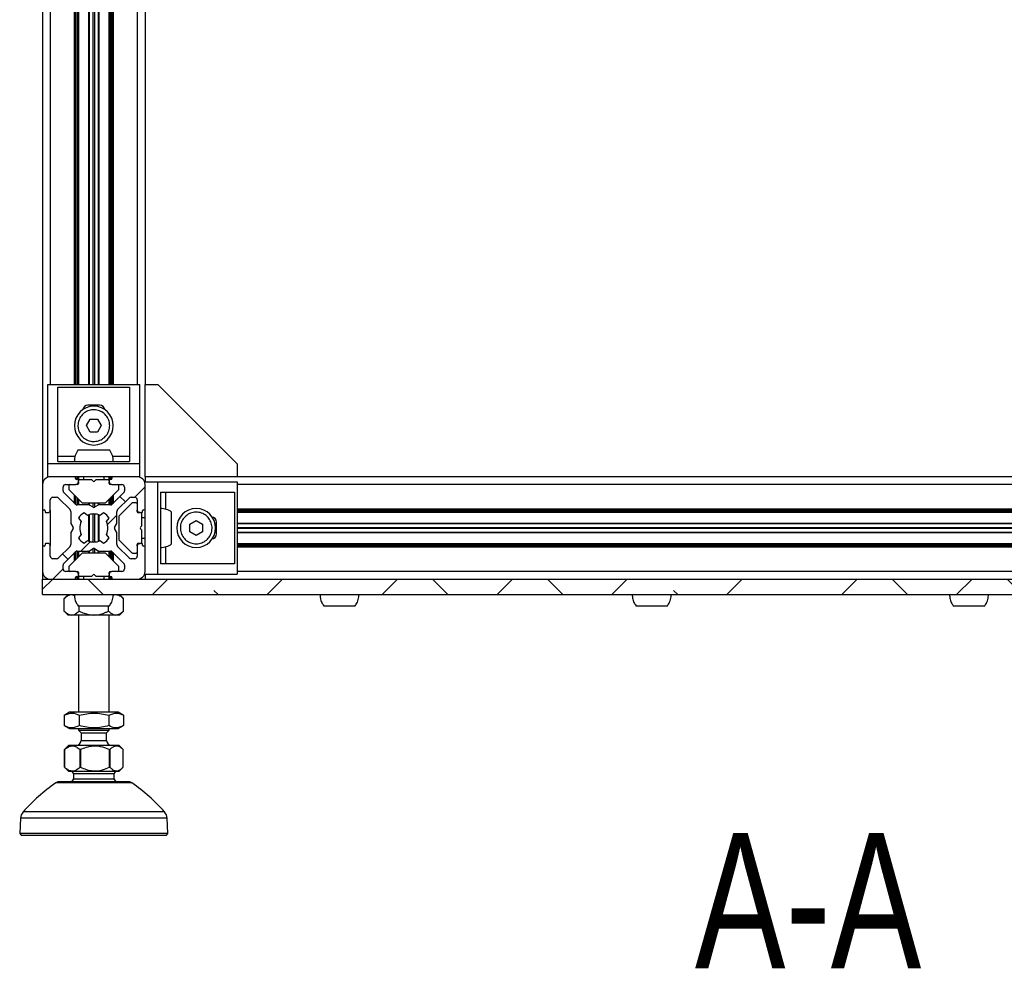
# Model space of a CAD drawing. Header units: millimetres. Extents: x 5 to 594, y 5 to 415.
# Tile 14 of 42: x 344 to 382, y 123 to 160. Entities that reach past the tile are written whole.
import ezdxf

# ---------------------------------------------------------------- set-up
doc = ezdxf.new("R2010")
doc.units = ezdxf.units.MM
doc.layers.add('NOTES', color=6, linetype='Continuous')
doc.layers.add('TRAIT-FINS', color=9, linetype='Continuous')
doc.layers.add('TRAIT-FORT', color=4, linetype='Continuous', lineweight=25)
doc.styles.add('SLDTEXTSTYLE0', font='TXT', dxfattribs={"width": 0.75})

msp = doc.modelspace()

# ---------------------------------------------------------------- hatches: boundary and pattern name
at = {"layer": 'TRAIT-FINS'}
h = msp.add_hatch(dxfattribs=at)
h.set_pattern_fill('ANSI38', color=9, style=0)
edge = h.paths.add_edge_path(flags=0)
edge.add_arc((345.9915, 142.4521), 0.04, 180, 270, ccw=False)
edge.add_line((345.9515, 142.4521), (345.9515, 142.4721))
edge.add_arc((345.9115, 142.4721), 0.04, 0, 90)
edge.add_line((345.9115, 142.5121), (344.9615, 142.5121))
edge.add_arc((344.9615, 142.2121), 0.3, 90, 180)
edge.add_line((344.6615, 142.2121), (344.6615, 141.2621))
edge.add_arc((344.7015, 141.2621), 0.04, 180, 270)
edge.add_line((344.7015, 141.2221), (344.7215, 141.2221))
edge.add_arc((344.7215, 141.1821), 0.04, 0, 90, ccw=False)
edge.add_line((344.7615, 141.1821), (344.7615, 141.1521))
edge.add_arc((344.8015, 141.1521), 0.04, 180, 270)
edge.add_line((344.8015, 141.1121), (344.8615, 141.1121))
edge.add_arc((344.8615, 141.2121), 0.1, 270, 360)
edge.add_line((344.9615, 141.2121), (344.9615, 141.6121))
edge.add_arc((345.0615, 141.6121), 0.1, 90, 180, ccw=False)
edge.add_line((345.0615, 141.7121), (345.208, 141.7121))
edge.add_arc((345.208, 141.6121), 0.1, 45, 90, ccw=False)
edge.add_line((345.2787, 141.6828), (345.7322, 141.2293))
edge.add_arc((345.6615, 141.1586), 0.1, 0, 45, ccw=False)
edge.add_line((345.7615, 141.1586), (345.7615, 140.7028))
edge.add_arc((345.8015, 140.7028), 0.04, 180, 210)
edge.add_line((345.7669, 140.6828), (345.8539, 140.5321))
edge.add_arc((345.8192, 140.5121), 0.04, -30, 30, ccw=False)
edge.add_line((345.8539, 140.4921), (345.7669, 140.3414))
edge.add_arc((345.8015, 140.3214), 0.04, 150, 180)
edge.add_line((345.7615, 140.3214), (345.7615, 139.8657))
edge.add_arc((345.6615, 139.8657), 0.1, 315, 360, ccw=False)
edge.add_line((345.7322, 139.795), (345.2787, 139.3414))
edge.add_arc((345.208, 139.4121), 0.1, 270, 315, ccw=False)
edge.add_line((345.208, 139.3121), (345.0615, 139.3121))
edge.add_arc((345.0615, 139.4121), 0.1, 180, 270, ccw=False)
edge.add_line((344.9615, 139.4121), (344.9615, 139.8121))
edge.add_arc((344.8615, 139.8121), 0.1, 0, 90)
edge.add_line((344.8615, 139.9121), (344.8015, 139.9121))
edge.add_arc((344.8015, 139.8721), 0.04, 90, 180)
edge.add_line((344.7615, 139.8721), (344.7615, 139.8421))
edge.add_arc((344.7215, 139.8421), 0.04, 270, 360, ccw=False)
edge.add_line((344.7215, 139.8021), (344.7015, 139.8021))
edge.add_arc((344.7015, 139.7621), 0.04, 90, 180)
edge.add_line((344.6615, 139.7621), (344.6615, 138.8121))
edge.add_arc((344.9615, 138.8121), 0.3, 180, 270)
edge.add_line((344.9615, 138.5121), (345.9115, 138.5121))
edge.add_arc((345.9115, 138.5521), 0.04, 270, 360)
edge.add_line((345.9515, 138.5521), (345.9515, 138.5721))
edge.add_arc((345.9915, 138.5721), 0.04, 90, 180, ccw=False)
edge.add_line((345.9915, 138.6121), (346.0215, 138.6121))
edge.add_arc((346.0215, 138.6521), 0.04, 270, 360)
edge.add_line((346.0615, 138.6521), (346.0615, 138.7121))
edge.add_arc((345.9615, 138.7121), 0.1, 0, 90)
edge.add_line((345.9615, 138.8121), (345.5615, 138.8121))
edge.add_arc((345.5615, 138.9121), 0.1, 180, 270, ccw=False)
edge.add_line((345.4615, 138.9121), (345.4615, 139.0586))
edge.add_arc((345.5615, 139.0586), 0.1, 135, 180, ccw=False)
edge.add_line((345.4908, 139.1293), (345.9443, 139.5828))
edge.add_arc((346.0151, 139.5121), 0.1, 90, 135, ccw=False)
edge.add_line((346.0151, 139.6121), (346.4708, 139.6121))
edge.add_arc((346.4708, 139.6521), 0.04, 270, 300)
edge.add_line((346.4908, 139.6175), (346.6415, 139.7045))
edge.add_arc((346.6615, 139.6699), 0.04, 60, 120, ccw=False)
edge.add_line((346.6815, 139.7045), (346.8322, 139.6175))
edge.add_arc((346.8522, 139.6521), 0.04, 240, 270)
edge.add_line((346.8522, 139.6121), (347.308, 139.6121))
edge.add_arc((347.308, 139.5121), 0.1, 45, 90, ccw=False)
edge.add_line((347.3787, 139.5828), (347.8322, 139.1293))
edge.add_arc((347.7615, 139.0586), 0.1, 0, 45, ccw=False)
edge.add_line((347.8615, 139.0586), (347.8615, 138.9121))
edge.add_arc((347.7615, 138.9121), 0.1, 270, 360, ccw=False)
edge.add_line((347.7615, 138.8121), (347.3615, 138.8121))
edge.add_arc((347.3615, 138.7121), 0.1, 90, 180)
edge.add_line((347.2615, 138.7121), (347.2615, 138.6521))
edge.add_arc((347.3015, 138.6521), 0.04, 180, 270)
edge.add_line((347.3015, 138.6121), (347.3315, 138.6121))
edge.add_arc((347.3315, 138.5721), 0.04, 0, 90, ccw=False)
edge.add_line((347.3715, 138.5721), (347.3715, 138.5521))
edge.add_arc((347.4115, 138.5521), 0.04, 180, 270)
edge.add_line((347.4115, 138.5121), (348.3615, 138.5121))
edge.add_arc((348.3615, 138.8121), 0.3, 270, 360)
edge.add_line((348.6615, 138.8121), (348.6615, 139.7621))
edge.add_arc((348.6215, 139.7621), 0.04, 0, 90)
edge.add_line((348.6215, 139.8021), (348.6015, 139.8021))
edge.add_arc((348.6015, 139.8421), 0.04, 180, 270, ccw=False)
edge.add_line((348.5615, 139.8421), (348.5615, 139.8721))
edge.add_arc((348.5215, 139.8721), 0.04, 0, 90)
edge.add_line((348.5215, 139.9121), (348.4615, 139.9121))
edge.add_arc((348.4615, 139.8121), 0.1, 90, 180)
edge.add_line((348.3615, 139.8121), (348.3615, 139.4121))
edge.add_arc((348.2615, 139.4121), 0.1, 270, 360, ccw=False)
edge.add_line((348.2615, 139.3121), (348.1151, 139.3121))
edge.add_arc((348.1151, 139.4121), 0.1, 225, 270, ccw=False)
edge.add_line((348.0443, 139.3414), (347.5908, 139.795))
edge.add_arc((347.6615, 139.8657), 0.1, 180, 225, ccw=False)
edge.add_line((347.5615, 139.8657), (347.5615, 140.3214))
edge.add_arc((347.5215, 140.3214), 0.04, 0, 30)
edge.add_line((347.5561, 140.3414), (347.4691, 140.4921))
edge.add_arc((347.5038, 140.5121), 0.04, 150, 210, ccw=False)
edge.add_line((347.4691, 140.5321), (347.5561, 140.6828))
edge.add_arc((347.5215, 140.7028), 0.04, 330, 360)
edge.add_line((347.5615, 140.7028), (347.5615, 141.1586))
edge.add_arc((347.6615, 141.1586), 0.1, 135, 180, ccw=False)
edge.add_line((347.5908, 141.2293), (348.0443, 141.6828))
edge.add_arc((348.1151, 141.6121), 0.1, 90, 135, ccw=False)
edge.add_line((348.1151, 141.7121), (348.2615, 141.7121))
edge.add_arc((348.2615, 141.6121), 0.1, 0, 90, ccw=False)
edge.add_line((348.3615, 141.6121), (348.3615, 141.2121))
edge.add_arc((348.4615, 141.2121), 0.1, 180, 270)
edge.add_line((348.4615, 141.1121), (348.5215, 141.1121))
edge.add_arc((348.5215, 141.1521), 0.04, 270, 360)
edge.add_line((348.5615, 141.1521), (348.5615, 141.1821))
edge.add_arc((348.6015, 141.1821), 0.04, 90, 180, ccw=False)
edge.add_line((348.6015, 141.2221), (348.6215, 141.2221))
edge.add_arc((348.6215, 141.2621), 0.04, 270, 360)
edge.add_line((348.6615, 141.2621), (348.6615, 142.2121))
edge.add_arc((348.3615, 142.2121), 0.3, 0, 90)
edge.add_line((348.3615, 142.5121), (347.4115, 142.5121))
edge.add_arc((347.4115, 142.4721), 0.04, 90, 180)
edge.add_line((347.3715, 142.4721), (347.3715, 142.4521))
edge.add_arc((347.3315, 142.4521), 0.04, 270, 360, ccw=False)
edge.add_line((347.3315, 142.4121), (347.3015, 142.4121))
edge.add_arc((347.3015, 142.3721), 0.04, 90, 180)
edge.add_line((347.2615, 142.3721), (347.2615, 142.3121))
edge.add_arc((347.3615, 142.3121), 0.1, 180, 270)
edge.add_line((347.3615, 142.2121), (347.7615, 142.2121))
edge.add_arc((347.7615, 142.1121), 0.1, 0, 90, ccw=False)
edge.add_line((347.8615, 142.1121), (347.8615, 141.9657))
edge.add_arc((347.7615, 141.9657), 0.1, 315, 360, ccw=False)
edge.add_line((347.8322, 141.895), (347.3787, 141.4414))
edge.add_arc((347.308, 141.5121), 0.1, 270, 315, ccw=False)
edge.add_line((347.308, 141.4121), (346.8522, 141.4121))
edge.add_arc((346.8522, 141.3721), 0.04, 90, 120)
edge.add_line((346.8322, 141.4068), (346.6815, 141.3197))
edge.add_arc((346.6615, 141.3544), 0.04, 240, 300, ccw=False)
edge.add_line((346.6415, 141.3197), (346.4908, 141.4068))
edge.add_arc((346.4708, 141.3721), 0.04, 60, 90)
edge.add_line((346.4708, 141.4121), (346.0151, 141.4121))
edge.add_arc((346.0151, 141.5121), 0.1, 225, 270, ccw=False)
edge.add_line((345.9443, 141.4414), (345.4908, 141.895))
edge.add_arc((345.5615, 141.9657), 0.1, 180, 225, ccw=False)
edge.add_line((345.4615, 141.9657), (345.4615, 142.1121))
edge.add_arc((345.5615, 142.1121), 0.1, 90, 180, ccw=False)
edge.add_line((345.5615, 142.2121), (345.9615, 142.2121))
edge.add_arc((345.9615, 142.3121), 0.1, 270, 360)
edge.add_line((346.0615, 142.3121), (346.0615, 142.3721))
edge.add_arc((346.0215, 142.3721), 0.04, 0, 90)
edge.add_line((346.0215, 142.4121), (345.9915, 142.4121))
edge = h.paths.add_edge_path(flags=0)
edge.add_arc((346.6615, 140.5121), 0.55, 242.77268, 297.22732, ccw=False)
edge.add_line((346.4099, 140.0231), (346.2787, 139.9142))
edge.add_arc((346.6615, 140.5121), 0.71, 212.55044, 237.37362, ccw=False)
edge.add_line((346.0631, 140.1301), (346.1724, 140.2605))
edge.add_arc((346.6615, 140.5121), 0.55, 152.77268, 207.22732, ccw=False)
edge.add_line((346.1724, 140.7638), (346.0631, 140.8941))
edge.add_arc((346.6615, 140.5121), 0.71, 122.62638, 147.44956, ccw=False)
edge.add_line((346.2787, 141.11), (346.4099, 141.0012))
edge.add_arc((346.6615, 140.5121), 0.55, 62.77268, 117.22732, ccw=False)
edge.add_line((346.9131, 141.0012), (347.0443, 141.11))
edge.add_arc((346.6615, 140.5121), 0.71, 32.55044, 57.37362, ccw=False)
edge.add_line((347.2599, 140.8941), (347.1506, 140.7638))
edge.add_arc((346.6615, 140.5121), 0.55, -27.22732, 27.22732, ccw=False)
edge.add_line((347.1506, 140.2605), (347.2599, 140.1301))
edge.add_arc((346.6615, 140.5121), 0.71, 302.62638, 327.44956, ccw=False)
edge.add_line((347.0443, 139.9142), (346.9131, 140.0231))
h = msp.add_hatch(dxfattribs=at)
h.set_pattern_fill('ANSI38', color=9, angle=3e-322, style=0)
h.paths.add_polyline_path([(404.6615, 138.5121), (344.6615, 138.5121), (344.6615, 137.9121), (404.6615, 137.9121)], flags=0)

# ---------------------------------------------------------------- linework, layer by layer
at = {"layer": 'TRAIT-FORT', "color": 4, "linetype": 'Continuous', "lineweight": 25}
for p, q in [((344.6615, 266.8121), (344.6615, 142.2121)), ((344.9615, 262.9121), (344.9615, 146.1121)), ((345.9115, 146.1121), (345.9115, 262.9121)), ((345.9515, 146.1121), (345.9515, 262.9121)), ((345.9915, 262.9121), (345.9915, 146.1121)), ((346.0215, 262.9121), (346.0215, 146.1121)), ((346.0615, 262.9121), (346.0615, 146.1121)), ((346.4708, 146.1121), (346.4708, 262.9121)), ((346.4908, 146.1121), (346.4908, 262.9121)), ((346.6415, 146.1121), (346.6415, 262.9121)), ((346.6815, 262.9121), (346.6815, 146.1121)), ((346.8322, 262.9121), (346.8322, 146.1121)), ((346.8522, 262.9121), (346.8522, 146.1121)), ((347.2615, 146.1121), (347.2615, 262.9121)), ((347.3015, 146.1121), (347.3015, 262.9121)), ((347.3315, 146.1121), (347.3315, 262.9121)), ((347.3715, 262.9121), (347.3715, 146.1121)), ((347.4115, 262.9121), (347.4115, 146.1121)), ((348.3615, 262.9121), (348.3615, 146.1121)), ((348.6615, 262.9121), (348.6615, 146.1121)), ((344.8615, 146.1121), (348.4615, 146.1121)), ((344.8615, 143.0141), (344.8615, 146.1121)), ((345.2615, 146.0141), (348.0615, 146.0141)), ((345.2615, 143.1121), (345.2615, 146.0141)), ((348.0615, 146.0141), (348.0615, 143.1121)), ((348.4615, 143.0141), (348.4615, 146.1121)), ((348.6615, 146.1121), (349.1635, 146.1121)), ((348.6615, 142.5121), (348.6615, 146.1121)), ((349.1635, 146.1121), (352.2615, 143.0141)), ((346.8915, 145.3121), (346.4315, 145.3121)), ((346.5649, 145.3121), (346.5649, 145.266)), ((346.5932, 145.269), (346.5932, 145.3121)), ((346.6332, 145.3121), (346.6332, 145.2716)), ((346.6898, 145.2716), (346.6898, 145.3121)), ((346.7298, 145.3121), (346.7298, 145.269)), ((346.7581, 145.266), (346.7581, 145.3121)), ((346.3728, 144.5121), (346.5172, 144.7621)), ((346.5172, 144.7621), (346.8058, 144.7621)), ((346.8058, 144.7621), (346.9502, 144.5121)), ((346.5172, 144.2621), (346.3728, 144.5121)), ((346.9502, 144.5121), (346.8058, 144.2621)), ((346.8058, 144.2621), (346.5172, 144.2621)), ((345.2615, 143.3121), (345.9283, 143.3121)), ((347.3947, 143.3121), (348.0615, 143.3121)), ((344.8615, 142.5121), (344.8615, 143.0141)), ((348.4615, 143.0141), (344.8615, 143.0141)), ((345.2615, 143.1121), (348.0615, 143.1121)), ((348.4615, 142.5121), (348.4615, 143.0141)), ((352.2615, 143.0141), (352.2615, 142.5121)), ((345.9115, 142.5121), (344.9615, 142.5121)), ((347.4115, 142.5121), (345.9115, 142.5121)), ((345.9515, 142.4721), (345.9515, 142.5121)), ((345.9515, 142.4521), (345.9515, 142.4721)), ((345.9915, 142.5121), (345.9915, 142.4121)), ((346.0215, 142.4121), (345.9915, 142.4121)), ((346.0215, 142.5121), (346.0215, 142.4121)), ((346.0615, 142.5121), (346.0615, 142.3721)), ((346.0615, 142.3121), (346.0615, 142.3721)), ((346.5649, 142.3921), (346.1015, 142.3921)), ((346.2615, 142.5121), (346.2615, 142.3921)), ((346.6332, 142.3404), (346.5932, 142.3804)), ((346.7298, 142.3804), (346.6898, 142.3404)), ((347.2215, 142.3921), (346.7581, 142.3921)), ((347.0615, 142.3921), (347.0615, 142.5121)), ((347.2615, 142.3721), (347.2615, 142.5121)), ((347.2615, 142.3721), (347.2615, 142.3121)), ((347.3015, 142.4121), (347.3015, 142.5121)), ((347.3315, 142.4121), (347.3015, 142.4121)), ((347.3315, 142.4121), (347.3315, 142.5121)), ((347.3715, 142.5121), (347.3715, 142.4721)), ((347.3715, 142.4721), (347.3715, 142.4521)), ((348.3615, 142.5121), (347.4115, 142.5121)), ((352.2615, 142.5121), (348.6615, 142.5121)), ((348.6615, 142.5121), (348.6615, 142.3121)), ((397.0615, 142.5121), (352.2615, 142.5121)), ((344.6615, 142.2121), (344.6615, 141.2621)), ((345.4615, 141.9657), (345.4615, 142.1121)), ((345.5615, 142.2121), (345.9615, 142.2121)), ((345.6815, 142.1721), (345.6815, 142.0287)), ((345.6932, 142.0004), (346.1898, 141.5038)), ((346.0215, 142.2121), (345.9615, 142.2121)), ((345.9915, 142.2167), (345.9915, 142.2121)), ((346.0215, 142.2321), (346.0215, 142.2121)), ((346.0615, 142.3121), (346.0615, 142.2521)), ((347.1332, 141.5038), (347.6298, 142.0004)), ((347.2615, 142.2521), (347.2615, 142.3121)), ((347.3015, 142.2121), (347.3015, 142.2321)), ((347.3615, 142.2121), (347.3015, 142.2121)), ((347.3315, 142.2121), (347.3315, 142.2167)), ((347.3615, 142.2121), (347.7615, 142.2121)), ((347.6415, 142.0287), (347.6415, 142.1721)), ((347.8615, 142.1121), (347.8615, 141.9657)), ((348.6615, 142.3121), (349.1635, 142.3121)), ((348.6615, 141.2621), (348.6615, 142.2121)), ((349.1635, 138.7121), (349.1635, 142.3121)), ((349.1635, 142.3121), (352.2615, 142.3121)), ((352.2615, 142.3121), (352.2615, 138.7121)), ((397.0615, 142.2121), (352.2615, 142.2121)), ((344.9615, 141.2121), (344.9615, 141.6121)), ((345.0615, 141.7121), (345.208, 141.7121)), ((345.2787, 141.6828), (345.7322, 141.2293)), ((345.9443, 141.4414), (345.4908, 141.895)), ((345.9115, 141.4743), (345.9115, 141.7821)), ((345.9515, 141.4349), (345.9515, 141.7421)), ((345.9915, 141.7021), (345.9915, 141.4149)), ((346.0215, 141.6721), (346.0215, 141.4121)), ((346.0615, 141.6321), (346.0615, 141.4121)), ((347.2615, 141.4121), (347.2615, 141.6321)), ((347.3015, 141.4121), (347.3015, 141.6721)), ((347.3315, 141.4149), (347.3315, 141.7021)), ((347.3715, 141.7421), (347.3715, 141.4349)), ((347.8322, 141.895), (347.3787, 141.4414)), ((347.4115, 141.7821), (347.4115, 141.4743)), ((347.5908, 141.2293), (348.0443, 141.6828)), ((348.1151, 141.7121), (348.2615, 141.7121)), ((348.3615, 141.6121), (348.3615, 141.2121)), ((349.2615, 141.9121), (352.1635, 141.9121)), ((349.2615, 141.9121), (349.2615, 139.1121)), ((349.4615, 141.9121), (349.4615, 141.2453)), ((352.1635, 141.9121), (352.1635, 139.1121)), ((344.6615, 141.2621), (344.6615, 139.7621)), ((344.7015, 141.2221), (344.7215, 141.2221)), ((344.9615, 141.2121), (344.9615, 139.8121)), ((346.4708, 141.4121), (346.0151, 141.4121)), ((346.2181, 141.4921), (347.1049, 141.4921)), ((346.4708, 141.4121), (346.4708, 141.4921)), ((346.4908, 141.4068), (346.4908, 141.4921)), ((346.6415, 141.3197), (346.4908, 141.4068)), ((346.6415, 141.3197), (346.6415, 141.4921)), ((346.6815, 141.4921), (346.6815, 141.3197)), ((346.8322, 141.4068), (346.6815, 141.3197)), ((346.8322, 141.4921), (346.8322, 141.4068)), ((346.8522, 141.4921), (346.8522, 141.4121)), ((347.308, 141.4121), (346.8522, 141.4121)), ((348.1498, 141.4804), (347.6532, 140.9838)), ((348.3215, 141.4921), (348.1781, 141.4921)), ((348.3615, 141.1521), (348.3615, 141.2121)), ((348.6015, 141.2221), (348.6215, 141.2221)), ((348.6615, 139.7621), (348.6615, 141.2621)), ((352.2615, 141.2621), (397.0615, 141.2621)), ((352.2615, 141.2221), (397.0615, 141.2221)), ((344.7615, 141.1821), (344.7615, 141.1521)), ((344.8015, 141.1121), (344.8615, 141.1121)), ((345.7615, 141.1586), (345.7615, 140.7028)), ((346.0631, 140.8941), (346.1724, 140.7638)), ((346.4099, 141.0012), (346.2787, 141.11)), ((346.4708, 139.9962), (346.4708, 141.028)), ((346.4908, 139.9893), (346.4908, 141.035)), ((346.6415, 139.9625), (346.6415, 141.0618)), ((346.6815, 141.0618), (346.6815, 139.9625)), ((346.8322, 141.035), (346.8322, 139.9893)), ((346.8522, 141.028), (346.8522, 139.9962)), ((347.0443, 141.11), (346.9131, 141.0012)), ((347.1506, 140.7638), (347.2599, 140.8941)), ((347.5615, 140.7028), (347.5615, 141.1586)), ((347.6415, 140.9556), (347.6415, 140.0687)), ((348.4615, 141.1121), (348.4015, 141.1121)), ((348.4615, 141.1121), (348.5215, 141.1121)), ((348.5415, 140.6087), (348.5415, 141.0721)), ((348.6615, 140.9121), (348.5415, 140.9121)), ((348.5615, 141.1521), (348.5615, 141.1821)), ((397.0615, 141.1821), (352.2615, 141.1821)), ((397.0615, 141.1521), (352.2615, 141.1521)), ((397.0615, 141.1121), (352.2615, 141.1121)), ((345.7669, 140.6828), (345.8539, 140.5321)), ((345.8539, 140.4921), (345.7669, 140.3414)), ((347.4691, 140.5321), (347.5561, 140.6828)), ((347.5561, 140.3414), (347.4691, 140.4921)), ((348.4898, 140.5404), (348.5298, 140.5804)), ((348.5298, 140.4438), (348.4898, 140.4838)), ((350.4115, 140.6565), (350.6615, 140.8008)), ((350.4115, 140.3678), (350.4115, 140.6565)), ((350.6615, 140.8008), (350.9115, 140.6565)), ((350.9115, 140.6565), (350.9115, 140.3678)), ((351.4615, 140.6087), (351.4153, 140.6087)), ((351.4184, 140.5804), (351.4615, 140.5804)), ((351.4615, 140.4438), (351.4184, 140.4438)), ((351.4615, 140.5404), (351.421, 140.5404)), ((351.421, 140.4838), (351.4615, 140.4838)), ((351.4615, 140.2821), (351.4615, 140.7421)), ((352.2615, 140.7028), (397.0615, 140.7028)), ((352.2615, 140.6828), (397.0615, 140.6828)), ((352.2615, 140.5321), (397.0615, 140.5321)), ((397.0615, 140.4921), (352.2615, 140.4921)), ((345.7615, 140.3214), (345.7615, 139.8657)), ((346.1724, 140.2605), (346.0631, 140.1301)), ((347.2599, 140.1301), (347.1506, 140.2605)), ((347.5615, 139.8657), (347.5615, 140.3214)), ((348.5415, 139.9521), (348.5415, 140.4156)), ((348.5415, 140.1121), (348.6615, 140.1121)), ((350.6615, 140.2234), (350.4115, 140.3678)), ((350.9115, 140.3678), (350.6615, 140.2234)), ((351.4153, 140.4156), (351.4615, 140.4156)), ((397.0615, 140.3414), (352.2615, 140.3414)), ((397.0615, 140.3214), (352.2615, 140.3214)), ((344.6615, 139.7621), (344.6615, 138.8121)), ((344.7215, 139.8021), (344.7015, 139.8021)), ((344.7615, 139.8721), (344.7615, 139.8421)), ((344.8615, 139.9121), (344.8015, 139.9121)), ((344.9615, 139.4121), (344.9615, 139.8121)), ((345.7322, 139.795), (345.2787, 139.3414)), ((346.2787, 139.9142), (346.4099, 140.0231)), ((346.4908, 139.6175), (346.6415, 139.7045)), ((346.6415, 139.5321), (346.6415, 139.7045)), ((346.6815, 139.7045), (346.8322, 139.6175)), ((346.6815, 139.7045), (346.6815, 139.5321)), ((346.9131, 140.0231), (347.0443, 139.9142)), ((348.0443, 139.3414), (347.5908, 139.795)), ((347.6532, 140.0404), (348.1498, 139.5438)), ((348.3615, 139.8121), (348.3615, 139.8721)), ((348.3615, 139.8121), (348.3615, 139.4121)), ((348.4015, 139.9121), (348.4615, 139.9121)), ((348.5215, 139.9121), (348.4615, 139.9121)), ((348.5615, 139.8421), (348.5615, 139.8721)), ((348.6215, 139.8021), (348.6015, 139.8021)), ((348.6615, 138.8121), (348.6615, 139.7621)), ((349.4615, 139.7789), (349.4615, 139.1121)), ((352.2615, 139.9121), (397.0615, 139.9121)), ((352.2615, 139.8721), (397.0615, 139.8721)), ((352.2615, 139.8421), (397.0615, 139.8421)), ((397.0615, 139.8021), (352.2615, 139.8021)), ((397.0615, 139.7621), (352.2615, 139.7621)), ((345.208, 139.3121), (345.0615, 139.3121)), ((345.4908, 139.1293), (345.9443, 139.5828)), ((346.1898, 139.5204), (345.6932, 139.0238)), ((345.9115, 139.2421), (345.9115, 139.55)), ((345.9515, 139.2821), (345.9515, 139.5893)), ((345.9915, 139.6093), (345.9915, 139.3221)), ((346.0151, 139.6121), (346.4708, 139.6121)), ((346.0215, 139.6121), (346.0215, 139.3521)), ((346.0615, 139.6121), (346.0615, 139.3921)), ((347.1049, 139.5321), (346.2181, 139.5321)), ((346.4708, 139.5321), (346.4708, 139.6121)), ((346.4908, 139.5321), (346.4908, 139.6175)), ((346.8322, 139.6175), (346.8322, 139.5321)), ((346.8522, 139.6121), (347.308, 139.6121)), ((346.8522, 139.6121), (346.8522, 139.5321)), ((347.6298, 139.0238), (347.1332, 139.5204)), ((347.2615, 139.3921), (347.2615, 139.6121)), ((347.3015, 139.3521), (347.3015, 139.6121)), ((347.3315, 139.3221), (347.3315, 139.6093)), ((347.3715, 139.5893), (347.3715, 139.2821)), ((347.3787, 139.5828), (347.8322, 139.1293)), ((347.4115, 139.55), (347.4115, 139.2421)), ((348.2615, 139.3121), (348.1151, 139.3121)), ((348.1781, 139.5321), (348.3215, 139.5321)), ((345.4615, 138.9121), (345.4615, 139.0586)), ((345.6815, 138.9956), (345.6815, 138.8521)), ((347.6415, 138.8521), (347.6415, 138.9956)), ((347.8615, 139.0586), (347.8615, 138.9121)), ((352.1635, 139.1121), (349.2615, 139.1121)), ((344.6615, 138.8121), (344.6615, 138.5121)), ((345.9615, 138.8121), (345.5615, 138.8121)), ((345.9515, 138.5521), (345.9515, 138.5721)), ((345.9515, 138.5121), (345.9515, 138.5521)), ((345.9615, 138.8121), (346.0215, 138.8121)), ((345.9915, 138.8121), (345.9915, 138.8075)), ((345.9915, 138.6121), (346.0215, 138.6121)), ((345.9915, 138.6121), (345.9915, 138.5121)), ((346.0215, 138.8121), (346.0215, 138.7921)), ((346.0215, 138.6121), (346.0215, 138.5121)), ((346.0615, 138.7721), (346.0615, 138.7121)), ((346.0615, 138.6521), (346.0615, 138.7121)), ((346.0615, 138.6521), (346.0615, 138.5121)), ((346.1015, 138.6321), (346.5649, 138.6321)), ((346.2615, 138.6321), (346.2615, 138.5121)), ((346.5932, 138.6438), (346.6332, 138.6838)), ((346.6898, 138.6838), (346.7298, 138.6438)), ((346.7581, 138.6321), (347.2215, 138.6321)), ((347.0615, 138.5121), (347.0615, 138.6321)), ((347.2615, 138.7121), (347.2615, 138.7721)), ((347.2615, 138.7121), (347.2615, 138.6521)), ((347.2615, 138.5121), (347.2615, 138.6521)), ((347.3015, 138.8121), (347.3615, 138.8121)), ((347.3015, 138.7921), (347.3015, 138.8121)), ((347.3015, 138.6121), (347.3315, 138.6121)), ((347.3015, 138.5121), (347.3015, 138.6121)), ((347.3315, 138.8075), (347.3315, 138.8121)), ((347.3315, 138.5121), (347.3315, 138.6121)), ((347.7615, 138.8121), (347.3615, 138.8121)), ((347.3715, 138.5721), (347.3715, 138.5521)), ((347.3715, 138.5521), (347.3715, 138.5121)), ((348.6615, 138.7121), (349.1635, 138.7121)), ((348.6615, 138.7121), (348.6615, 138.5121)), ((349.1635, 138.7121), (352.2615, 138.7121)), ((397.0615, 138.8121), (352.2615, 138.8121)), ((344.6615, 138.5121), (404.6615, 138.5121)), ((344.6615, 137.9121), (344.6615, 138.5121)), ((344.9615, 138.5121), (345.9115, 138.5121)), ((347.4115, 138.5121), (348.3615, 138.5121)), ((344.6615, 137.9121), (404.6615, 137.9121)), ((345.6615, 137.9121), (345.5068, 137.7574)), ((345.5068, 137.2668), (345.5068, 137.7574)), ((345.7955, 137.9121), (345.9046, 137.8801)), ((347.8162, 137.7574), (347.6615, 137.9121)), ((347.8162, 137.2668), (347.8162, 137.7574)), ((346.0842, 137.2668), (346.0842, 137.4721)), ((347.2389, 137.2668), (347.2389, 137.4721)), ((345.5068, 137.2668), (345.6615, 137.1121)), ((345.7955, 137.1121), (345.6615, 137.1121)), ((346.6615, 137.1121), (345.7955, 137.1121)), ((346.0615, 137.1121), (346.0615, 133.3121)), ((347.5275, 137.1121), (346.6615, 137.1121)), ((347.2615, 133.3121), (347.2615, 137.1121)), ((347.6615, 137.1121), (347.5275, 137.1121)), ((347.6615, 137.1121), (347.8162, 137.2668)), ((345.7115, 133.3121), (345.5011, 133.1907)), ((345.5069, 133.1939), (345.5069, 132.7903)), ((347.6115, 133.3121), (345.7115, 133.3121)), ((346.0961, 132.7903), (346.0961, 133.1939)), ((347.2507, 133.1939), (347.2507, 132.7903)), ((347.8093, 133.1979), (347.6115, 133.3121)), ((347.8161, 133.1939), (347.8161, 132.7903)), ((345.5135, 132.7864), (345.7115, 132.6721)), ((347.6115, 132.6721), (347.8215, 132.7934)), ((345.7115, 132.6721), (346.6728, 132.6721)), ((346.0615, 132.6721), (346.0615, 132.6121)), ((346.0615, 132.6121), (346.1615, 132.5121)), ((346.0615, 132.6121), (347.2615, 132.6121)), ((346.1615, 132.5121), (346.1615, 132.2121)), ((346.1615, 132.5121), (347.1047, 132.5121)), ((346.6728, 132.6721), (347.6115, 132.6721)), ((347.1047, 132.5121), (347.1615, 132.5121)), ((347.1615, 132.5121), (347.2615, 132.6121)), ((347.1615, 132.2121), (347.1615, 132.5121)), ((347.2615, 132.6121), (347.2615, 132.6721)), ((345.6715, 132.0121), (345.5335, 131.8741)), ((347.6515, 132.0121), (345.6715, 132.0121)), ((346.1615, 132.2121), (347.1047, 132.2121)), ((347.1047, 132.2121), (347.1615, 132.2121)), ((347.7896, 131.8741), (347.6515, 132.0121)), ((345.5389, 131.8749), (345.5122, 131.8521)), ((345.5129, 131.8521), (345.5122, 131.8521)), ((345.5122, 131.1721), (345.5122, 131.8521)), ((345.5129, 131.8521), (345.5129, 131.1721)), ((346.1366, 131.8521), (346.1221, 131.8521)), ((346.1221, 131.1721), (346.1221, 131.8521)), ((346.1366, 131.8521), (346.1366, 131.1721)), ((347.2852, 131.8521), (347.2714, 131.8521)), ((347.2714, 131.1721), (347.2714, 131.8521)), ((347.2852, 131.8521), (347.2852, 131.1721)), ((347.8108, 131.1721), (347.8108, 131.8521)), ((345.5129, 131.1721), (345.5122, 131.1721)), ((345.5389, 131.148), (345.5122, 131.1721)), ((345.5335, 131.1502), (345.6715, 131.0121)), ((345.6715, 131.0121), (347.5391, 131.0121)), ((345.8615, 130.9121), (345.8615, 130.7121)), ((346.2913, 130.9121), (345.8615, 130.9121)), ((346.1366, 131.1721), (346.1221, 131.1721)), ((347.4615, 130.9121), (346.2913, 130.9121)), ((347.2852, 131.1721), (347.2714, 131.1721)), ((347.4615, 130.7121), (347.4615, 130.9121)), ((347.5391, 131.0121), (347.6515, 131.0121)), ((347.6515, 131.0121), (347.7896, 131.1502)), ((348.1522, 130.5552), (345.1708, 130.5552)), ((348.0365, 130.5921), (345.2865, 130.5921)), ((345.8615, 130.7121), (345.7842, 130.5921)), ((345.8615, 130.7121), (347.4615, 130.7121)), ((347.5388, 130.5921), (347.4615, 130.7121)), ((349.4255, 129.4182), (343.8975, 129.4182)), ((343.7961, 129.1724), (343.7646, 128.572)), ((349.5269, 129.1724), (343.7961, 129.1724)), ((349.5584, 128.572), (349.5269, 129.1724)), ((343.7646, 128.572), (343.8186, 128.5121)), ((349.2295, 128.572), (343.7646, 128.572)), ((343.8186, 128.5121), (349.1817, 128.5121)), ((349.1817, 128.5121), (349.5044, 128.5121)), ((349.5584, 128.572), (349.2295, 128.572)), ((349.5044, 128.5121), (349.5584, 128.572))]:
    msp.add_line(p, q, dxfattribs=at)
for centre, radius, start, end in [((346.6615, 144.5121), 0.76, 0, 180), ((346.4315, 145.1121), 0.2, 90, 171.95061), ((346.8915, 145.1121), 0.2, 8.04939, 90), ((346.6615, 144.5121), 0.76, 180, 0), ((346.6615, 143.1121), 0.76, 144.58545, 180), ((346.6615, 143.1121), 0.76, 0, 35.39802), ((344.9615, 142.2121), 0.3, 90, 180), ((345.9115, 142.4721), 0.04, 0, 90), ((345.9915, 142.4521), 0.04, 180, 270), ((346.0215, 142.3721), 0.04, 0, 90), ((346.1015, 142.3521), 0.04, 90, 180), ((346.5649, 142.3521), 0.04, 45, 90), ((346.7581, 142.3521), 0.04, 90, 135), ((347.2215, 142.3521), 0.04, 0, 90), ((347.3015, 142.3721), 0.04, 90, 180), ((347.3315, 142.4521), 0.04, 270, 0), ((347.4115, 142.4721), 0.04, 90, 180), ((348.3615, 142.2121), 0.3, 0, 90), ((345.5615, 142.1121), 0.1, 90, 180), ((345.7215, 142.1721), 0.04, 90, 180), ((345.7215, 142.0287), 0.04, 180, 225), ((345.9615, 142.3121), 0.1, 270, 0), ((346.0215, 142.2521), 0.04, 270, 0), ((346.6615, 142.3687), 0.04, 225, 315), ((347.3615, 142.3121), 0.1, 180, 270), ((347.3015, 142.2521), 0.04, 180, 270), ((347.6015, 142.1721), 0.04, 0, 90), ((347.6015, 142.0287), 0.04, 315, 0), ((347.7615, 142.1121), 0.1, 0, 90), ((345.0615, 141.6121), 0.1, 90, 180), ((345.208, 141.6121), 0.1, 45, 90), ((345.5615, 141.9657), 0.1, 180, 225), ((347.7615, 141.9657), 0.1, 315, 0), ((348.1151, 141.6121), 0.1, 90, 135), ((348.2615, 141.6121), 0.1, 0, 90), ((344.7015, 141.2621), 0.04, 180, 270), ((344.7215, 141.1821), 0.04, 0, 90), ((344.8615, 141.2121), 0.1, 270, 0), ((345.6615, 141.1586), 0.1, 0, 45), ((346.0151, 141.5121), 0.1, 225, 270), ((346.2181, 141.5321), 0.04, 225, 270), ((346.4708, 141.3721), 0.04, 60, 90), ((346.6615, 141.3544), 0.04, 240, 300), ((346.8522, 141.3721), 0.04, 90, 120), ((347.1049, 141.5321), 0.04, 270, 315), ((347.308, 141.5121), 0.1, 270, 315), ((347.6615, 141.1586), 0.1, 135, 180), ((348.1781, 141.4521), 0.04, 90, 135), ((348.3215, 141.4521), 0.04, 0, 90), ((348.4615, 141.2121), 0.1, 180, 270), ((348.6015, 141.1821), 0.04, 90, 180), ((348.6215, 141.2621), 0.04, 270, 0), ((349.2615, 140.5121), 0.76, 54.58545, 90), ((350.6615, 140.5121), 0.76, 90, 270), ((350.6615, 140.5121), 0.76, 270, 90), ((344.8015, 141.1521), 0.04, 180, 270), ((346.6615, 140.5121), 0.71, 122.62638, 147.44956), ((346.6615, 140.5121), 0.55, 62.77268, 117.22732), ((346.6615, 140.5121), 0.71, 32.55044, 57.37362), ((347.6815, 140.9556), 0.04, 135, 180), ((348.4015, 141.1521), 0.04, 180, 270), ((348.5015, 141.0721), 0.04, 0, 90), ((348.5215, 141.1521), 0.04, 270, 0), ((351.2615, 140.7421), 0.2, 0, 90), ((345.8015, 140.7028), 0.04, 180, 210), ((345.8192, 140.5121), 0.04, 330, 30), ((346.6615, 140.5121), 0.55, 152.77268, 207.22732), ((346.6615, 140.5121), 0.55, 332.77268, 27.22732), ((347.5038, 140.5121), 0.04, 150, 210), ((347.5215, 140.7028), 0.04, 330, 0), ((348.5181, 140.5121), 0.04, 135, 225), ((348.5015, 140.6087), 0.04, 315, 0), ((348.5015, 140.4156), 0.04, 0, 45), ((345.8015, 140.3214), 0.04, 150, 180), ((346.6615, 140.5121), 0.71, 212.55044, 237.37362), ((346.6615, 140.5121), 0.71, 302.62638, 327.44956), ((347.5215, 140.3214), 0.04, 0, 30), ((347.6815, 140.0687), 0.04, 180, 225), ((351.2615, 140.2821), 0.2, 270, 0), ((344.7015, 139.7621), 0.04, 90, 180), ((344.7215, 139.8421), 0.04, 270, 0), ((344.8015, 139.8721), 0.04, 90, 180), ((344.8615, 139.8121), 0.1, 0, 90), ((345.6615, 139.8657), 0.1, 315, 0), ((346.6615, 140.5121), 0.55, 242.77268, 297.22732), ((346.6615, 139.6699), 0.04, 60, 120), ((347.6615, 139.8657), 0.1, 180, 225), ((348.4615, 139.8121), 0.1, 90, 180), ((348.4015, 139.8721), 0.04, 90, 180), ((348.5015, 139.9521), 0.04, 270, 0), ((348.5215, 139.8721), 0.04, 0, 90), ((348.6015, 139.8421), 0.04, 180, 270), ((348.6215, 139.7621), 0.04, 0, 90), ((349.2615, 140.5121), 0.76, 270, 305.39802), ((345.0615, 139.4121), 0.1, 180, 270), ((345.208, 139.4121), 0.1, 270, 315), ((346.0151, 139.5121), 0.1, 90, 135), ((346.2181, 139.4921), 0.04, 90, 135), ((346.4708, 139.6521), 0.04, 270, 300), ((346.8522, 139.6521), 0.04, 240, 270), ((347.1049, 139.4921), 0.04, 45, 90), ((347.308, 139.5121), 0.1, 45, 90), ((348.1151, 139.4121), 0.1, 225, 270), ((348.1781, 139.5721), 0.04, 225, 270), ((348.2615, 139.4121), 0.1, 270, 0), ((348.3215, 139.5721), 0.04, 270, 0), ((345.5615, 139.0586), 0.1, 135, 180), ((345.5615, 138.9121), 0.1, 180, 270), ((345.7215, 138.9956), 0.04, 135, 180), ((347.6015, 138.9956), 0.04, 0, 45), ((347.7615, 138.9121), 0.1, 270, 0), ((347.7615, 139.0586), 0.1, 0, 45), ((344.9615, 138.8121), 0.3, 180, 270), ((345.7215, 138.8521), 0.04, 180, 270), ((345.9115, 138.5521), 0.04, 270, 0), ((345.9915, 138.5721), 0.04, 90, 180), ((345.9615, 138.7121), 0.1, 0, 90), ((346.0215, 138.7721), 0.04, 0, 90), ((346.0215, 138.6521), 0.04, 270, 0), ((346.1015, 138.6721), 0.04, 180, 270), ((346.5649, 138.6721), 0.04, 270, 315), ((346.6615, 138.6556), 0.04, 45, 135), ((346.7581, 138.6721), 0.04, 225, 270), ((347.2215, 138.6721), 0.04, 270, 0), ((347.3615, 138.7121), 0.1, 90, 180), ((347.3015, 138.7721), 0.04, 90, 180), ((347.3015, 138.6521), 0.04, 180, 270), ((347.3315, 138.5721), 0.04, 0, 90), ((347.4115, 138.5521), 0.04, 180, 270), ((347.6015, 138.8521), 0.04, 270, 0), ((348.3615, 138.8121), 0.3, 270, 0), ((345.9615, 132.2121), 0.2, 270, 0), ((347.3615, 132.2121), 0.2, 180, 270), ((345.7615, 130.9121), 0.1, 0, 90), ((347.5615, 130.9121), 0.1, 90, 180), ((349.5916, 124.3232), 7.6408, 125.35064, 138.17858), ((345.2865, 130.3921), 0.2, 90, 125.35064), ((348.0365, 130.3921), 0.2, 54.64936, 90), ((343.7314, 124.3232), 7.6408, 41.82142, 54.64936), ((344.1956, 129.1515), 0.4, 138.17858, 177), ((349.1275, 129.1515), 0.4, 3, 41.82142)]:
    msp.add_arc(centre, radius, start, end, dxfattribs=at)
for points, knots in [([(347.2812, 144.5121), (347.2743, 144.4424), (347.2606, 144.3031), (347.1538, 144.1176), (346.9965, 143.9766), (346.8001, 143.896), (346.5884, 143.8848), (346.3849, 143.9444), (346.2125, 144.068), (346.0908, 144.2415), (346.0466, 144.3993), (346.0382, 144.5597), (346.0655, 144.7213), (346.1684, 144.9066), (346.3267, 145.0476), (346.5229, 145.1283), (346.7346, 145.1394), (346.9381, 145.0799), (347.1106, 144.9562), (347.2318, 144.7827), (347.2775, 144.6249), (347.2805, 144.5339), (347.2812, 144.5121)], [0, 0, 0, 0, 0.0536862, 0.1073725, 0.1610587, 0.2147449, 0.2684311, 0.3221174, 0.3758036, 0.4294898, 0.483176, 0.5, 0.5536862, 0.6073725, 0.6610587, 0.7147449, 0.7684311, 0.8221174, 0.8758036, 0.9294898, 0.983176, 1, 1, 1, 1]), ([(347.2812, 143.5521), (347.2743, 143.5521), (347.2606, 143.5521), (347.1538, 143.5521), (346.9965, 143.5521), (346.8001, 143.5521), (346.5884, 143.5521), (346.3847, 143.5521), (346.2131, 143.5521), (346.0888, 143.5521), (346.052, 143.5521), (346.0382, 143.5521), (346.042, 143.5521), (346.0421, 143.5521)], [0, 0, 0, 0, 0.1072698, 0.2145397, 0.3218095, 0.4290793, 0.5363492, 0.643619, 0.7508889, 0.8581587, 0.9654285, 0.9990443, 1, 1, 1, 1]), ([(349.7015, 139.8924), (349.7015, 139.8993), (349.7015, 139.913), (349.7015, 140.0198), (349.7015, 140.1771), (349.7015, 140.3736), (349.7015, 140.5852), (349.7015, 140.7889), (349.7015, 140.9605), (349.7015, 141.0848), (349.7015, 141.1216), (349.7015, 141.1354), (349.7015, 141.1316), (349.7015, 141.1315)], [0, 0, 0, 0, 0.1072698, 0.2145397, 0.3218095, 0.4290793, 0.5363492, 0.643619, 0.7508889, 0.8581587, 0.9654285, 0.9990443, 1, 1, 1, 1]), ([(350.6615, 139.8924), (350.5918, 139.8993), (350.4525, 139.913), (350.267, 140.0198), (350.126, 140.1771), (350.0454, 140.3735), (350.0342, 140.5852), (350.0938, 140.7888), (350.2174, 140.9611), (350.3909, 141.0828), (350.5487, 141.127), (350.709, 141.1355), (350.8707, 141.1081), (351.056, 141.0053), (351.197, 140.8469), (351.2776, 140.6508), (351.2888, 140.439), (351.2292, 140.2355), (351.1056, 140.063), (350.9321, 139.9419), (350.7743, 139.8961), (350.6832, 139.8931), (350.6615, 139.8924)], [0, 0, 0, 0, 0.0536862, 0.1073725, 0.1610587, 0.2147449, 0.2684311, 0.3221174, 0.3758036, 0.4294898, 0.483176, 0.5, 0.5536862, 0.6073725, 0.6610587, 0.7147449, 0.7684311, 0.8221174, 0.8758036, 0.9294898, 0.983176, 1, 1, 1, 1]), ([(345.5068, 137.7574), (345.5463, 137.7936), (345.6267, 137.8671), (345.7264, 137.9089), (345.7834, 137.9116), (345.7955, 137.9121)], [0, 0, 0, 0, 0.432382, 0.8795474, 1, 1, 1, 1]), ([(345.9015, 137.9121), (345.9044, 137.8642), (345.9108, 137.7579), (345.9565, 137.6045), (346.0195, 137.5152), (346.0487, 137.4738)], [0, 0, 0, 0, 0.3058427, 0.6787139, 1, 1, 1, 1]), ([(347.2746, 137.4737), (347.3051, 137.5178), (347.378, 137.6233), (347.4165, 137.78), (347.4204, 137.8831), (347.4215, 137.9121)], [0, 0, 0, 0, 0.3406393, 0.814668, 1, 1, 1, 1]), ([(347.4012, 137.8737), (347.431, 137.8891), (347.4726, 137.9106), (347.5154, 137.9118), (347.5275, 137.9121)], [0, 0, 0, 0, 0.7169621, 1, 1, 1, 1]), ([(347.5275, 137.9121), (347.5783, 137.9032), (347.6791, 137.8854), (347.7707, 137.7999), (347.8162, 137.7574)], [0, 0, 0, 0, 0.5039949, 1, 1, 1, 1]), ([(355.5015, 137.9121), (355.5044, 137.8642), (355.5108, 137.7579), (355.5565, 137.6045), (355.6195, 137.5152), (355.6487, 137.4738)], [0, 0, 0, 0, 0.3058427, 0.6787139, 1, 1, 1, 1]), ([(356.8746, 137.4737), (356.9051, 137.5178), (356.978, 137.6233), (357.0165, 137.78), (357.0204, 137.8831), (357.0215, 137.9121)], [0, 0, 0, 0, 0.3406393, 0.814668, 1, 1, 1, 1]), ([(367.7015, 137.9121), (367.7044, 137.8642), (367.7108, 137.7579), (367.7565, 137.6045), (367.8195, 137.5152), (367.8487, 137.4738)], [0, 0, 0, 0, 0.3058427, 0.6787139, 1, 1, 1, 1]), ([(369.0746, 137.4737), (369.1051, 137.5178), (369.178, 137.6233), (369.2165, 137.78), (369.2204, 137.8831), (369.2215, 137.9121)], [0, 0, 0, 0, 0.3406393, 0.814668, 1, 1, 1, 1]), ([(380.1015, 137.9121), (380.1044, 137.8642), (380.1108, 137.7579), (380.1565, 137.6045), (380.2195, 137.5152), (380.2487, 137.4738)], [0, 0, 0, 0, 0.3058427, 0.6787139, 1, 1, 1, 1]), ([(381.4746, 137.4737), (381.5051, 137.5178), (381.578, 137.6233), (381.6165, 137.78), (381.6204, 137.8831), (381.6215, 137.9121)], [0, 0, 0, 0, 0.3406393, 0.814668, 1, 1, 1, 1]), ([(346.0425, 137.4721), (346.0462, 137.4721), (346.0536, 137.4721), (346.152, 137.4721), (346.3029, 137.4721), (346.4955, 137.4721), (346.7064, 137.4721), (346.9126, 137.4721), (347.0898, 137.4721), (347.2208, 137.4721), (347.2672, 137.4721), (347.2834, 137.4721), (347.2785, 137.4721), (347.2771, 137.4721)], [0, 0, 0, 0, 0.1058289, 0.2116579, 0.3174868, 0.4233157, 0.5291446, 0.6349736, 0.7408025, 0.8466314, 0.9524604, 0.9856246, 1, 1, 1, 1]), ([(355.6425, 137.4721), (355.6462, 137.4721), (355.6536, 137.4721), (355.752, 137.4721), (355.9029, 137.4721), (356.0955, 137.4721), (356.3064, 137.4721), (356.5126, 137.4721), (356.6898, 137.4721), (356.8208, 137.4721), (356.8672, 137.4721), (356.8834, 137.4721), (356.8785, 137.4721), (356.8771, 137.4721)], [0, 0, 0, 0, 0.1058289, 0.2116579, 0.3174868, 0.4233157, 0.5291446, 0.6349736, 0.7408025, 0.8466314, 0.9524604, 0.9856246, 1, 1, 1, 1]), ([(367.8425, 137.4721), (367.8462, 137.4721), (367.8536, 137.4721), (367.952, 137.4721), (368.1029, 137.4721), (368.2955, 137.4721), (368.5064, 137.4721), (368.7126, 137.4721), (368.8898, 137.4721), (369.0208, 137.4721), (369.0672, 137.4721), (369.0834, 137.4721), (369.0785, 137.4721), (369.0771, 137.4721)], [0, 0, 0, 0, 0.1058289, 0.2116579, 0.3174868, 0.4233157, 0.5291446, 0.6349736, 0.7408025, 0.8466314, 0.9524604, 0.9856246, 1, 1, 1, 1]), ([(380.2425, 137.4721), (380.2462, 137.4721), (380.2536, 137.4721), (380.352, 137.4721), (380.5029, 137.4721), (380.6955, 137.4721), (380.9064, 137.4721), (381.1126, 137.4721), (381.2898, 137.4721), (381.4208, 137.4721), (381.4672, 137.4721), (381.4834, 137.4721), (381.4785, 137.4721), (381.4771, 137.4721)], [0, 0, 0, 0, 0.1058289, 0.2116579, 0.3174868, 0.4233157, 0.5291446, 0.6349736, 0.7408025, 0.8466314, 0.9524604, 0.9856246, 1, 1, 1, 1]), ([(345.5068, 137.2668), (345.5463, 137.2307), (345.6267, 137.1572), (345.7264, 137.1153), (345.7834, 137.1127), (345.7955, 137.1121)], [0, 0, 0, 0, 0.432382, 0.8795474, 1, 1, 1, 1]), ([(345.7955, 137.1121), (345.8206, 137.1144), (345.8713, 137.119), (345.9698, 137.1636), (346.0387, 137.2258), (346.0842, 137.2668)], [0, 0, 0, 0, 0.24970358, 0.50461789, 1, 1, 1, 1]), ([(346.0842, 137.2668), (346.152, 137.2345), (346.3339, 137.1477), (346.5353, 137.1258), (346.6615, 137.1121)], [0, 0, 0, 0, 0.3730235, 1, 1, 1, 1]), ([(346.6615, 137.1121), (346.6747, 137.1123), (346.8358, 137.1143), (347.0351, 137.1692), (347.2036, 137.2499), (347.2389, 137.2668)], [0, 0, 0, 0, 0.0660927, 0.8042689, 1, 1, 1, 1]), ([(347.2389, 137.2668), (347.2784, 137.2307), (347.3588, 137.1572), (347.4585, 137.1153), (347.5154, 137.1127), (347.5275, 137.1121)], [0, 0, 0, 0, 0.43238197, 0.87954735, 1, 1, 1, 1]), ([(347.5275, 137.1121), (347.5783, 137.1211), (347.6791, 137.1388), (347.7707, 137.2244), (347.8162, 137.2668)], [0, 0, 0, 0, 0.5039949, 1, 1, 1, 1]), ([(345.5069, 133.1939), (345.6122, 133.2406), (345.8091, 133.3278), (346.005, 133.2364), (346.0961, 133.1939)], [0, 0, 0, 0, 0.5347467, 1, 1, 1, 1]), ([(346.0961, 133.1939), (346.2885, 133.2386), (346.6734, 133.3279), (347.0583, 133.2386), (347.2507, 133.1939)], [0, 0, 0, 0, 0.5, 1, 1, 1, 1]), ([(347.2507, 133.1939), (347.3517, 133.2406), (347.5407, 133.3278), (347.7287, 133.2364), (347.8161, 133.1939)], [0, 0, 0, 0, 0.5347467, 1, 1, 1, 1]), ([(346.0961, 132.7903), (345.9908, 132.7437), (345.7939, 132.6565), (345.598, 132.7478), (345.5069, 132.7903)], [0, 0, 0, 0, 0.53474673, 1, 1, 1, 1]), ([(347.2507, 132.7903), (347.0583, 132.7456), (346.6734, 132.6563), (346.2885, 132.7456), (346.0961, 132.7903)], [0, 0, 0, 0, 0.5, 1, 1, 1, 1]), ([(347.8161, 132.7903), (347.7151, 132.7437), (347.5262, 132.6565), (347.3382, 132.7478), (347.2507, 132.7903)], [0, 0, 0, 0, 0.5347467, 1, 1, 1, 1]), ([(345.5129, 131.8521), (345.5548, 131.8874), (345.6398, 131.959), (345.7985, 132.0186), (345.9671, 131.9817), (346.0752, 131.8913), (346.1221, 131.8521)], [0, 0, 0, 0, 0.21673702, 0.44079481, 0.75765901, 1, 1, 1, 1]), ([(346.1366, 131.8521), (346.2145, 131.8874), (346.373, 131.959), (346.6685, 132.0186), (346.9827, 131.9817), (347.1841, 131.8913), (347.2714, 131.8521)], [0, 0, 0, 0, 0.216737, 0.4407948, 0.757659, 1, 1, 1, 1]), ([(347.2852, 131.8521), (347.3213, 131.8874), (347.3947, 131.959), (347.5316, 132.0186), (347.6771, 131.9817), (347.7704, 131.8913), (347.8108, 131.8521)], [0, 0, 0, 0, 0.216737, 0.4407948, 0.757659, 1, 1, 1, 1]), ([(345.5129, 131.1721), (345.5548, 131.1369), (345.6398, 131.0652), (345.7985, 131.0057), (345.9671, 131.0425), (346.0752, 131.1329), (346.1221, 131.1721)], [0, 0, 0, 0, 0.216737, 0.4407948, 0.757659, 1, 1, 1, 1]), ([(346.1366, 131.1721), (346.2145, 131.1369), (346.373, 131.0652), (346.6685, 131.0057), (346.9827, 131.0425), (347.1841, 131.1329), (347.2714, 131.1721)], [0, 0, 0, 0, 0.21673702, 0.44079481, 0.75765901, 1, 1, 1, 1]), ([(347.2852, 131.1721), (347.3213, 131.1369), (347.3946, 131.0651), (347.4853, 131.0261), (347.5931, 131.0178), (347.696, 131.0588), (347.7789, 131.1406), (347.8108, 131.1721)], [0, 0, 0, 0, 0.21663863, 0.44059471, 0.50039201, 0.80786206, 1, 1, 1, 1])]:
    msp.add_open_spline(points, degree=3, knots=knots, dxfattribs=at)

# ---------------------------------------------------------------- texts
at = {"layer": 'NOTES', "color": 211, "insert": (374.5733, 128.6015), "char_height": 5.29167, "attachment_point": 2, "style": 'SLDTEXTSTYLE0'}
msp.add_mtext('A-A', dxfattribs=at)

doc.saveas('drawing.dxf')
